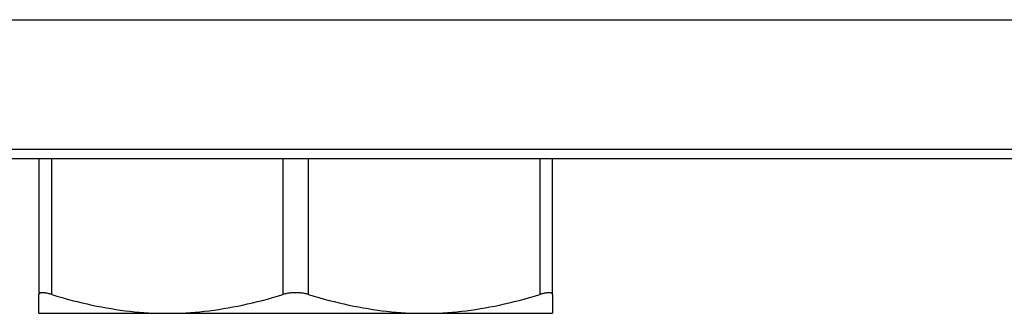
# Model space of a CAD drawing. Header units: inches. Extents: x 12 to 235, y 17 to 142.
# Tile 73 of 117: x 128.407 to 129.157, y 109.668 to 109.892. Entities that reach past the tile are written whole.
import ezdxf

# ---------------------------------------------------------------- set-up
doc = ezdxf.new("R2010")
doc.units = ezdxf.units.IN
doc.header["$MEASUREMENT"] = 0
doc.layers.add('Visible Edges(ANSI)', color=7, linetype='Continuous', lineweight=25)
doc.layers.add('Visible Tangent Edges(ANSI)', color=7, linetype='Continuous', lineweight=25)

msp = doc.modelspace()

# ---------------------------------------------------------------- linework, layer by layer
at = {"layer": 'Visible Edges(ANSI)'}
for p, q in [((129.71993, 109.79322), (95.51421, 109.79322)), ((127.82281, 109.78636), (129.71307, 109.78636)), ((128.42121, 109.78636), (128.42121, 109.68259)), ((128.81294, 109.68259), (128.81294, 109.78636)), ((128.42121, 109.66825), (128.42121, 109.68259)), ((128.81294, 109.68259), (128.81294, 109.66825)), ((128.42121, 109.66825), (128.51914, 109.66825)), ((128.51914, 109.66825), (128.715, 109.66825)), ((128.715, 109.66825), (128.81294, 109.66825))]:
    msp.add_line(p, q, dxfattribs=at)
at = {"layer": 'Visible Edges(ANSI)', "flags": 128}
for points in [[(128.43105, 109.68259), (128.43032, 109.68281), (128.4296, 109.68301), (128.42891, 109.6832), (128.42824, 109.68336), (128.42759, 109.68351), (128.42696, 109.68363), (128.42637, 109.68374), (128.4258, 109.68383), (128.42526, 109.6839), (128.42475, 109.68395), (128.42428, 109.68398), (128.42384, 109.68399), (128.42344, 109.68398), (128.42306, 109.68395), (128.42272, 109.6839), (128.42241, 109.68383), (128.42213, 109.68374), (128.42189, 109.68363), (128.42168, 109.68351), (128.42151, 109.68336), (128.42137, 109.6832), (128.42128, 109.68301), (128.42122, 109.68281), (128.42121, 109.68259)], [(128.43105, 109.68259), (128.43501, 109.68139), (128.43894, 109.68026), (128.44282, 109.67917), (128.44666, 109.67814), (128.45046, 109.67717), (128.45424, 109.67625), (128.45798, 109.67538), (128.46169, 109.67456), (128.46538, 109.67379), (128.46904, 109.67308), (128.47268, 109.67242), (128.47631, 109.6718), (128.47991, 109.67124), (128.48351, 109.67072), (128.48709, 109.67025), (128.49066, 109.66983), (128.49422, 109.66947), (128.49778, 109.66914), (128.50133, 109.66887), (128.50489, 109.66865), (128.50844, 109.66848), (128.512, 109.66835), (128.51556, 109.66828), (128.51914, 109.66825)], [(128.51914, 109.66825), (128.52271, 109.66828), (128.52628, 109.66835), (128.52984, 109.66848), (128.53339, 109.66865), (128.53694, 109.66887), (128.5405, 109.66914), (128.54406, 109.66947), (128.54762, 109.66983), (128.55119, 109.67025), (128.55477, 109.67072), (128.55836, 109.67124), (128.56197, 109.6718), (128.56559, 109.67242), (128.56923, 109.67308), (128.5729, 109.67379), (128.57658, 109.67456), (128.5803, 109.67538), (128.58404, 109.67625), (128.58781, 109.67717), (128.59162, 109.67814), (128.59546, 109.67917), (128.59934, 109.68026), (128.60326, 109.68139), (128.60723, 109.68259)], [(128.62691, 109.68259), (128.62616, 109.68281), (128.6254, 109.68301), (128.62461, 109.6832), (128.6238, 109.68336), (128.62298, 109.68351), (128.62215, 109.68363), (128.62131, 109.68374), (128.62046, 109.68383), (128.61961, 109.6839), (128.61876, 109.68395), (128.61791, 109.68398), (128.61707, 109.68399), (128.61623, 109.68398), (128.61538, 109.68395), (128.61453, 109.6839), (128.61368, 109.68383), (128.61283, 109.68374), (128.61199, 109.68363), (128.61116, 109.68351), (128.61034, 109.68336), (128.60954, 109.6832), (128.60875, 109.68301), (128.60798, 109.68281), (128.60723, 109.68259)], [(128.62691, 109.68259), (128.63088, 109.68139), (128.6348, 109.68026), (128.63868, 109.67917), (128.64252, 109.67814), (128.64633, 109.67717), (128.6501, 109.67625), (128.65384, 109.67538), (128.65756, 109.67456), (128.66125, 109.67379), (128.66491, 109.67308), (128.66855, 109.67242), (128.67217, 109.6718), (128.67578, 109.67124), (128.67937, 109.67072), (128.68295, 109.67025), (128.68652, 109.66983), (128.69009, 109.66947), (128.69364, 109.66914), (128.6972, 109.66887), (128.70075, 109.66865), (128.70431, 109.66848), (128.70787, 109.66835), (128.71143, 109.66828), (128.715, 109.66825)], [(128.715, 109.66825), (128.71858, 109.66828), (128.72214, 109.66835), (128.7257, 109.66848), (128.72926, 109.66865), (128.73281, 109.66887), (128.73636, 109.66914), (128.73992, 109.66947), (128.74348, 109.66983), (128.74706, 109.67025), (128.75064, 109.67072), (128.75423, 109.67124), (128.75783, 109.6718), (128.76146, 109.67242), (128.7651, 109.67308), (128.76876, 109.67379), (128.77245, 109.67456), (128.77616, 109.67538), (128.77991, 109.67625), (128.78368, 109.67717), (128.78748, 109.67814), (128.79133, 109.67917), (128.79521, 109.68026), (128.79913, 109.68139), (128.80309, 109.68259)], [(128.81294, 109.68259), (128.81292, 109.68281), (128.81286, 109.68301), (128.81277, 109.6832), (128.81264, 109.68336), (128.81246, 109.68351), (128.81226, 109.68363), (128.81201, 109.68374), (128.81174, 109.68383), (128.81142, 109.6839), (128.81108, 109.68395), (128.8107, 109.68398), (128.8103, 109.68399), (128.80986, 109.68398), (128.80939, 109.68395), (128.80888, 109.6839), (128.80834, 109.68383), (128.80778, 109.68374), (128.80718, 109.68363), (128.80656, 109.68351), (128.80591, 109.68336), (128.80523, 109.6832), (128.80454, 109.68301), (128.80383, 109.68281), (128.80309, 109.68259)]]:
    msp.add_lwpolyline(points, dxfattribs=at)
at = {"layer": 'Visible Tangent Edges(ANSI)'}
for p, q in [((95.38421, 109.89222), (129.84993, 109.89222)), ((128.43105, 109.68259), (128.43105, 109.78636)), ((128.60723, 109.78636), (128.60723, 109.68259)), ((128.62691, 109.68259), (128.62691, 109.78636)), ((128.80309, 109.78636), (128.80309, 109.68259))]:
    msp.add_line(p, q, dxfattribs=at)

doc.saveas('drawing.dxf')
